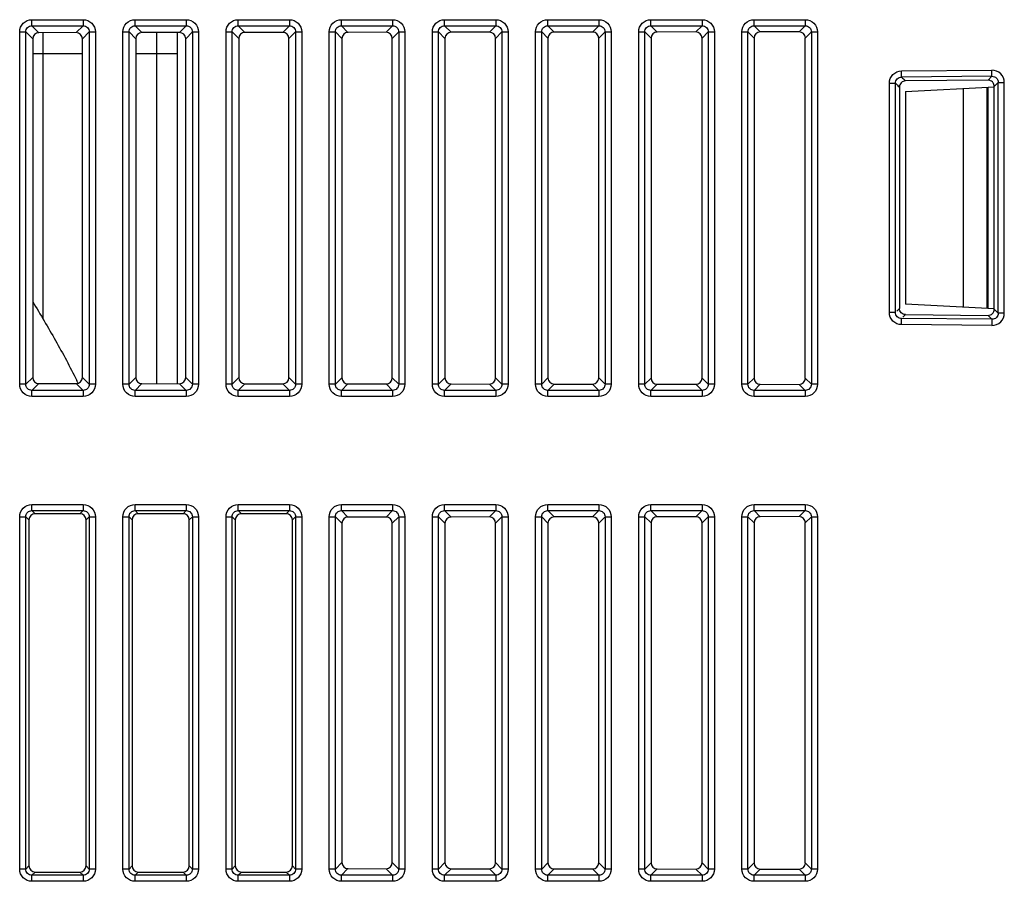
# Model space of a CAD drawing. Header units: millimetres. Extents: x 10777 to 12153, y -350 to 623.
# Tile 45 of 59: x 11197 to 11235, y 328 to 362. Entities that reach past the tile are written whole.
import ezdxf

# ---------------------------------------------------------------- set-up
doc = ezdxf.new("R2010")
doc.units = ezdxf.units.MM
doc.layers.add('07_ALL_FEATURES', color=7, linetype='Continuous')

msp = doc.modelspace()

# ---------------------------------------------------------------- linework, layer by layer
at = {"color": 7, "linetype": 'Continuous'}
msp.add_line((11199.07, 347.441), (11199.079, 347.421), dxfattribs=at)
msp.add_arc((11173.338, 334.777), 28.679, 26.2049, 26.4102, dxfattribs=at)
msp.add_open_spline([(11197.319, 350.588), (11197.619, 350.088), (11198.214, 349.085), (11198.765, 348.056), (11199.024, 347.534)], degree=3, knots=[0, 0, 0, 0, 0.500001, 1, 1, 1, 1], dxfattribs=at)
at = {"layer": '07_ALL_FEATURES', "color": 7, "linetype": 'Continuous'}
for p, q in [((11197.291, 361.521), (11199.272, 361.521)), ((11197.291, 361.282), (11197.291, 361.521)), ((11197.291, 361.282), (11199.272, 361.282)), ((11197.291, 361.282), (11197.557, 361.016)), ((11199.272, 361.282), (11199.008, 361.018)), ((11199.272, 361.521), (11199.272, 361.282)), ((11201.291, 361.521), (11203.272, 361.521)), ((11201.291, 361.282), (11201.291, 361.521)), ((11201.291, 361.282), (11203.272, 361.282)), ((11201.291, 361.282), (11201.553, 361.021)), ((11203.272, 361.282), (11203.012, 361.022)), ((11203.272, 361.521), (11203.272, 361.282)), ((11205.291, 361.521), (11207.272, 361.521)), ((11205.291, 361.282), (11205.291, 361.521)), ((11205.291, 361.282), (11207.272, 361.282)), ((11205.291, 361.282), (11205.548, 361.025)), ((11207.272, 361.282), (11207.016, 361.027)), ((11207.272, 361.521), (11207.272, 361.282)), ((11209.291, 361.521), (11211.272, 361.521)), ((11209.291, 361.282), (11209.291, 361.521)), ((11209.291, 361.282), (11211.272, 361.282)), ((11209.291, 361.282), (11209.544, 361.029)), ((11211.272, 361.282), (11211.021, 361.031)), ((11211.272, 361.521), (11211.272, 361.282)), ((11213.291, 361.521), (11215.272, 361.521)), ((11213.291, 361.282), (11213.291, 361.521)), ((11213.291, 361.282), (11215.272, 361.282)), ((11213.291, 361.282), (11213.54, 361.034)), ((11215.272, 361.282), (11215.025, 361.035)), ((11215.272, 361.521), (11215.272, 361.282)), ((11217.291, 361.521), (11219.272, 361.521)), ((11217.291, 361.282), (11217.291, 361.521)), ((11217.291, 361.282), (11219.272, 361.282)), ((11217.291, 361.282), (11217.536, 361.038)), ((11219.272, 361.282), (11219.029, 361.039)), ((11219.272, 361.521), (11219.272, 361.282)), ((11221.291, 361.521), (11223.272, 361.521)), ((11221.291, 361.282), (11221.291, 361.521)), ((11221.291, 361.282), (11223.272, 361.282)), ((11221.291, 361.282), (11221.531, 361.042)), ((11223.272, 361.282), (11223.034, 361.044)), ((11223.272, 361.521), (11223.272, 361.282)), ((11225.291, 361.521), (11227.272, 361.521)), ((11225.291, 361.282), (11225.291, 361.521)), ((11225.291, 361.282), (11227.272, 361.282)), ((11225.291, 361.282), (11225.527, 361.046)), ((11227.272, 361.282), (11227.038, 361.048)), ((11227.272, 361.521), (11227.272, 361.282)), ((11196.815, 361.044), (11197.053, 361.044)), ((11196.815, 347.383), (11196.815, 361.044)), ((11197.053, 361.044), (11197.319, 360.778)), ((11197.053, 347.383), (11197.053, 361.044)), ((11197.319, 360.778), (11197.319, 347.649)), ((11199.008, 361.018), (11197.557, 361.016)), ((11197.722, 349.911), (11197.722, 361.017)), ((11199.51, 361.044), (11199.246, 360.78)), ((11199.246, 347.647), (11199.246, 360.78)), ((11199.51, 361.044), (11199.749, 361.044)), ((11199.51, 361.044), (11199.51, 347.383)), ((11199.749, 361.044), (11199.749, 347.383)), ((11200.815, 361.044), (11201.053, 361.044)), ((11200.815, 347.383), (11200.815, 361.044)), ((11201.053, 361.044), (11201.315, 360.782)), ((11201.053, 347.383), (11201.053, 361.044)), ((11201.315, 360.782), (11201.315, 347.645)), ((11203.012, 361.022), (11201.553, 361.021)), ((11202.122, 361.021), (11202.122, 347.406)), ((11202.922, 361.022), (11202.922, 347.405)), ((11203.51, 361.044), (11203.251, 360.784)), ((11203.251, 347.643), (11203.251, 360.784)), ((11203.51, 361.044), (11203.749, 361.044)), ((11203.51, 361.044), (11203.51, 347.383)), ((11203.749, 361.044), (11203.749, 347.383)), ((11204.815, 361.044), (11205.053, 361.044)), ((11204.815, 347.383), (11204.815, 361.044)), ((11205.053, 361.044), (11205.311, 360.786)), ((11205.053, 347.383), (11205.053, 361.044)), ((11205.311, 360.786), (11205.311, 347.641)), ((11207.016, 361.027), (11205.548, 361.025)), ((11207.51, 361.044), (11207.255, 360.789)), ((11207.255, 347.639), (11207.255, 360.789)), ((11207.51, 361.044), (11207.749, 361.044)), ((11207.51, 361.044), (11207.51, 347.383)), ((11207.749, 361.044), (11207.749, 347.383)), ((11208.815, 361.044), (11209.053, 361.044)), ((11208.815, 347.383), (11208.815, 361.044)), ((11209.053, 361.044), (11209.306, 360.791)), ((11209.053, 347.383), (11209.053, 361.044)), ((11209.306, 360.791), (11209.306, 347.636)), ((11211.021, 361.031), (11209.544, 361.029)), ((11211.51, 361.044), (11211.259, 360.793)), ((11211.259, 347.634), (11211.259, 360.793)), ((11211.51, 361.044), (11211.749, 361.044)), ((11211.51, 361.044), (11211.51, 347.383)), ((11211.749, 361.044), (11211.749, 347.383)), ((11212.815, 361.044), (11213.053, 361.044)), ((11212.815, 347.383), (11212.815, 361.044)), ((11213.053, 361.044), (11213.302, 360.795)), ((11213.053, 347.383), (11213.053, 361.044)), ((11213.302, 360.795), (11213.302, 347.632)), ((11215.025, 361.035), (11213.54, 361.034)), ((11215.51, 361.044), (11215.263, 360.797)), ((11215.263, 347.63), (11215.263, 360.797)), ((11215.51, 361.044), (11215.749, 361.044)), ((11215.51, 361.044), (11215.51, 347.383)), ((11215.749, 361.044), (11215.749, 347.383)), ((11216.815, 361.044), (11217.053, 361.044)), ((11216.815, 347.383), (11216.815, 361.044)), ((11217.053, 361.044), (11217.298, 360.799)), ((11217.053, 347.383), (11217.053, 361.044)), ((11217.298, 360.799), (11217.298, 347.628)), ((11219.029, 361.039), (11217.536, 361.038)), ((11219.51, 361.044), (11219.268, 360.801)), ((11219.268, 347.626), (11219.268, 360.801)), ((11219.51, 361.044), (11219.749, 361.044)), ((11219.51, 361.044), (11219.51, 347.383)), ((11219.749, 361.044), (11219.749, 347.383)), ((11220.815, 361.044), (11221.053, 361.044)), ((11220.815, 347.383), (11220.815, 361.044)), ((11221.053, 361.044), (11221.293, 360.804)), ((11221.053, 347.383), (11221.053, 361.044)), ((11221.293, 360.804), (11221.293, 347.624)), ((11223.034, 361.044), (11221.531, 361.042)), ((11223.51, 361.044), (11223.272, 360.806)), ((11223.272, 347.621), (11223.272, 360.806)), ((11223.51, 361.044), (11223.749, 361.044)), ((11223.51, 361.044), (11223.51, 347.383)), ((11223.749, 361.044), (11223.749, 347.383)), ((11224.815, 361.044), (11225.053, 361.044)), ((11224.815, 347.383), (11224.815, 361.044)), ((11225.053, 361.044), (11225.289, 360.808)), ((11225.053, 347.383), (11225.053, 361.044)), ((11225.289, 360.808), (11225.289, 347.619)), ((11227.038, 361.048), (11225.527, 361.046)), ((11227.51, 361.044), (11227.276, 360.81)), ((11227.276, 347.617), (11227.276, 360.81)), ((11227.51, 361.044), (11227.749, 361.044)), ((11227.51, 361.044), (11227.51, 347.383)), ((11227.749, 361.044), (11227.749, 347.383)), ((11197.319, 360.214), (11199.246, 360.214)), ((11201.315, 360.214), (11202.922, 360.214)), ((11231.005, 359.533), (11234.51, 359.564)), ((11231.007, 359.295), (11231.005, 359.533)), ((11234.512, 359.326), (11231.008, 359.295)), ((11234.361, 359.174), (11234.512, 359.326)), ((11234.512, 359.326), (11234.51, 359.564)), ((11230.533, 359.057), (11230.771, 359.057)), ((11230.533, 350.17), (11230.533, 359.057)), ((11230.771, 350.171), (11230.771, 359.056)), ((11230.917, 358.911), (11230.922, 358.906)), ((11230.922, 358.906), (11230.922, 350.32)), ((11231.154, 359.151), (11231.16, 359.146)), ((11234.361, 359.174), (11231.16, 359.146)), ((11231.162, 358.741), (11234.609, 358.922)), ((11233.392, 358.858), (11233.392, 350.369)), ((11234.314, 358.906), (11234.314, 350.321)), ((11234.351, 358.908), (11234.351, 350.319)), ((11234.602, 358.936), (11234.753, 359.088)), ((11234.602, 350.292), (11234.602, 358.936)), ((11234.753, 359.088), (11234.991, 359.088)), ((11234.753, 350.14), (11234.753, 359.088)), ((11234.991, 350.14), (11234.991, 359.088)), ((11231.162, 358.741), (11231.162, 350.486)), ((11234.602, 350.306), (11231.162, 350.486)), ((11230.771, 350.17), (11230.534, 350.17)), ((11230.922, 350.32), (11230.821, 350.22)), ((11231.158, 350.082), (11231.057, 349.982)), ((11231.158, 350.082), (11234.361, 350.054)), ((11234.602, 350.292), (11234.753, 350.14)), ((11234.991, 350.14), (11234.753, 350.14)), ((11231.005, 349.694), (11231.007, 349.932)), ((11234.512, 349.901), (11231.008, 349.932)), ((11234.361, 350.054), (11234.512, 349.901)), ((11234.512, 349.901), (11234.51, 349.663)), ((11234.51, 349.663), (11231.005, 349.694)), ((11197.053, 347.383), (11197.319, 347.649)), ((11197.291, 347.145), (11197.557, 347.411)), ((11197.557, 347.411), (11199.008, 347.409)), ((11199.272, 347.145), (11199.008, 347.409)), ((11199.51, 347.383), (11199.246, 347.647)), ((11201.053, 347.383), (11201.315, 347.645)), ((11201.291, 347.145), (11201.553, 347.406)), ((11201.553, 347.406), (11203.012, 347.405)), ((11203.272, 347.145), (11203.012, 347.405)), ((11203.51, 347.383), (11203.251, 347.643)), ((11205.053, 347.383), (11205.311, 347.641)), ((11207.51, 347.383), (11207.255, 347.639)), ((11209.053, 347.383), (11209.306, 347.636)), ((11211.51, 347.383), (11211.259, 347.634)), ((11213.053, 347.383), (11213.302, 347.632)), ((11215.51, 347.383), (11215.263, 347.63)), ((11217.053, 347.383), (11217.298, 347.628)), ((11219.51, 347.383), (11219.268, 347.626)), ((11221.053, 347.383), (11221.293, 347.624)), ((11223.51, 347.383), (11223.272, 347.621)), ((11225.053, 347.383), (11225.289, 347.619)), ((11227.51, 347.383), (11227.276, 347.617)), ((11197.053, 347.383), (11196.815, 347.383)), ((11199.272, 347.145), (11197.291, 347.145)), ((11197.291, 346.907), (11197.291, 347.145)), ((11199.272, 347.145), (11199.272, 346.907)), ((11199.749, 347.383), (11199.51, 347.383)), ((11201.053, 347.383), (11200.815, 347.383)), ((11203.272, 347.145), (11201.291, 347.145)), ((11201.291, 346.907), (11201.291, 347.145)), ((11203.272, 347.145), (11203.272, 346.907)), ((11203.749, 347.383), (11203.51, 347.383)), ((11205.053, 347.383), (11204.815, 347.383)), ((11205.291, 347.145), (11205.548, 347.402)), ((11207.272, 347.145), (11205.291, 347.145)), ((11205.291, 346.907), (11205.291, 347.145)), ((11205.548, 347.402), (11207.016, 347.401)), ((11207.272, 347.145), (11207.016, 347.401)), ((11207.272, 347.145), (11207.272, 346.907)), ((11207.749, 347.383), (11207.51, 347.383)), ((11209.053, 347.383), (11208.815, 347.383)), ((11209.291, 347.145), (11209.544, 347.398)), ((11211.272, 347.145), (11209.291, 347.145)), ((11209.291, 346.907), (11209.291, 347.145)), ((11209.544, 347.398), (11211.021, 347.396)), ((11211.272, 347.145), (11211.021, 347.396)), ((11211.272, 347.145), (11211.272, 346.907)), ((11211.749, 347.383), (11211.51, 347.383)), ((11213.053, 347.383), (11212.815, 347.383)), ((11213.291, 347.145), (11213.54, 347.394)), ((11215.272, 347.145), (11213.291, 347.145)), ((11213.291, 346.907), (11213.291, 347.145)), ((11213.54, 347.394), (11215.025, 347.392)), ((11215.272, 347.145), (11215.025, 347.392)), ((11215.272, 347.145), (11215.272, 346.907)), ((11215.749, 347.383), (11215.51, 347.383)), ((11217.053, 347.383), (11216.815, 347.383)), ((11217.291, 347.145), (11217.536, 347.389)), ((11219.272, 347.145), (11217.291, 347.145)), ((11217.291, 346.907), (11217.291, 347.145)), ((11217.536, 347.389), (11219.029, 347.388)), ((11219.272, 347.145), (11219.029, 347.388)), ((11219.272, 347.145), (11219.272, 346.907)), ((11219.749, 347.383), (11219.51, 347.383)), ((11221.053, 347.383), (11220.815, 347.383)), ((11221.291, 347.145), (11221.531, 347.385)), ((11223.272, 347.145), (11221.291, 347.145)), ((11221.291, 346.907), (11221.291, 347.145)), ((11221.531, 347.385), (11223.034, 347.383)), ((11223.272, 347.145), (11223.034, 347.383)), ((11223.272, 347.145), (11223.272, 346.907)), ((11223.749, 347.383), (11223.51, 347.383)), ((11225.053, 347.383), (11224.815, 347.383)), ((11225.291, 347.145), (11225.527, 347.381)), ((11227.272, 347.145), (11225.291, 347.145)), ((11225.291, 346.907), (11225.291, 347.145)), ((11225.527, 347.381), (11227.038, 347.379)), ((11227.272, 347.145), (11227.038, 347.379)), ((11227.272, 347.145), (11227.272, 346.907)), ((11227.749, 347.383), (11227.51, 347.383)), ((11199.272, 346.907), (11197.291, 346.907)), ((11203.272, 346.907), (11201.291, 346.907)), ((11207.272, 346.907), (11205.291, 346.907)), ((11211.272, 346.907), (11209.291, 346.907)), ((11215.272, 346.907), (11213.291, 346.907)), ((11219.272, 346.907), (11217.291, 346.907)), ((11223.272, 346.907), (11221.291, 346.907)), ((11227.272, 346.907), (11225.291, 346.907)), ((11197.291, 342.721), (11199.272, 342.721)), ((11197.291, 342.482), (11197.291, 342.721)), ((11197.291, 342.482), (11199.272, 342.482)), ((11197.291, 342.482), (11197.413, 342.361)), ((11199.272, 342.482), (11199.151, 342.361)), ((11199.272, 342.721), (11199.272, 342.482)), ((11201.291, 342.721), (11203.272, 342.721)), ((11201.291, 342.482), (11201.291, 342.721)), ((11201.291, 342.482), (11203.272, 342.482)), ((11201.291, 342.482), (11201.413, 342.361)), ((11203.272, 342.482), (11203.151, 342.361)), ((11203.272, 342.721), (11203.272, 342.482)), ((11205.291, 342.721), (11207.272, 342.721)), ((11205.291, 342.482), (11205.291, 342.721)), ((11205.291, 342.482), (11207.272, 342.482)), ((11205.291, 342.482), (11205.413, 342.361)), ((11207.272, 342.482), (11207.151, 342.361)), ((11207.272, 342.721), (11207.272, 342.482)), ((11209.291, 342.721), (11211.272, 342.721)), ((11209.291, 342.482), (11209.291, 342.721)), ((11209.291, 342.482), (11211.272, 342.482)), ((11209.291, 342.482), (11209.544, 342.229)), ((11211.272, 342.482), (11211.021, 342.231)), ((11211.272, 342.721), (11211.272, 342.482)), ((11213.291, 342.721), (11215.272, 342.721)), ((11213.291, 342.482), (11213.291, 342.721)), ((11213.291, 342.482), (11215.272, 342.482)), ((11213.291, 342.482), (11213.54, 342.234)), ((11215.272, 342.482), (11215.025, 342.235)), ((11215.272, 342.721), (11215.272, 342.482)), ((11217.291, 342.721), (11219.272, 342.721)), ((11217.291, 342.482), (11217.291, 342.721)), ((11217.291, 342.482), (11219.272, 342.482)), ((11217.291, 342.482), (11217.536, 342.238)), ((11219.272, 342.482), (11219.029, 342.239)), ((11219.272, 342.721), (11219.272, 342.482)), ((11221.291, 342.721), (11223.272, 342.721)), ((11221.291, 342.482), (11221.291, 342.721)), ((11221.291, 342.482), (11223.272, 342.482)), ((11221.291, 342.482), (11221.531, 342.242)), ((11223.272, 342.482), (11223.034, 342.244)), ((11223.272, 342.721), (11223.272, 342.482)), ((11225.291, 342.721), (11227.272, 342.721)), ((11225.291, 342.482), (11225.291, 342.721)), ((11225.291, 342.482), (11227.272, 342.482)), ((11225.291, 342.482), (11225.527, 342.246)), ((11227.272, 342.482), (11227.038, 342.248)), ((11227.272, 342.721), (11227.272, 342.482)), ((11196.815, 342.244), (11197.053, 342.244)), ((11196.815, 328.583), (11196.815, 342.244)), ((11197.053, 342.244), (11197.174, 342.123)), ((11197.053, 328.583), (11197.053, 342.244)), ((11197.174, 342.123), (11197.174, 328.704)), ((11199.151, 342.361), (11197.413, 342.361)), ((11199.51, 342.244), (11199.389, 342.123)), ((11199.389, 328.704), (11199.389, 342.123)), ((11199.51, 342.244), (11199.749, 342.244)), ((11199.51, 342.244), (11199.51, 328.583)), ((11199.749, 342.244), (11199.749, 328.583)), ((11200.815, 342.244), (11201.053, 342.244)), ((11200.815, 328.583), (11200.815, 342.244)), ((11201.053, 342.244), (11201.174, 342.123)), ((11201.053, 328.583), (11201.053, 342.244)), ((11201.174, 342.123), (11201.174, 328.704)), ((11203.151, 342.361), (11201.413, 342.361)), ((11203.51, 342.244), (11203.389, 342.123)), ((11203.389, 328.704), (11203.389, 342.123)), ((11203.51, 342.244), (11203.749, 342.244)), ((11203.51, 342.244), (11203.51, 328.583)), ((11203.749, 342.244), (11203.749, 328.583)), ((11204.815, 342.244), (11205.053, 342.244)), ((11204.815, 328.583), (11204.815, 342.244)), ((11205.053, 342.244), (11205.174, 342.123)), ((11205.053, 328.583), (11205.053, 342.244)), ((11205.174, 342.123), (11205.174, 328.704)), ((11207.151, 342.361), (11205.413, 342.361)), ((11207.51, 342.244), (11207.389, 342.123)), ((11207.389, 328.704), (11207.389, 342.123)), ((11207.51, 342.244), (11207.749, 342.244)), ((11207.51, 342.244), (11207.51, 328.583)), ((11207.749, 342.244), (11207.749, 328.583)), ((11208.815, 342.244), (11209.053, 342.244)), ((11208.815, 328.583), (11208.815, 342.244)), ((11209.053, 342.244), (11209.306, 341.991)), ((11209.053, 328.583), (11209.053, 342.244)), ((11211.021, 342.231), (11209.544, 342.229)), ((11211.51, 342.244), (11211.259, 341.993)), ((11211.51, 342.244), (11211.749, 342.244)), ((11211.51, 342.244), (11211.51, 328.583)), ((11211.749, 342.244), (11211.749, 328.583)), ((11212.815, 342.244), (11213.053, 342.244)), ((11212.815, 328.583), (11212.815, 342.244)), ((11213.053, 342.244), (11213.302, 341.995)), ((11213.053, 328.583), (11213.053, 342.244)), ((11215.025, 342.235), (11213.54, 342.234)), ((11215.51, 342.244), (11215.263, 341.997)), ((11215.51, 342.244), (11215.749, 342.244)), ((11215.51, 342.244), (11215.51, 328.583)), ((11215.749, 342.244), (11215.749, 328.583)), ((11216.815, 342.244), (11217.053, 342.244)), ((11216.815, 328.583), (11216.815, 342.244)), ((11217.053, 342.244), (11217.298, 341.999)), ((11217.053, 328.583), (11217.053, 342.244)), ((11219.029, 342.239), (11217.536, 342.238)), ((11219.51, 342.244), (11219.268, 342.001)), ((11219.51, 342.244), (11219.749, 342.244)), ((11219.51, 342.244), (11219.51, 328.583)), ((11219.749, 342.244), (11219.749, 328.583)), ((11220.815, 342.244), (11221.053, 342.244)), ((11220.815, 328.583), (11220.815, 342.244)), ((11221.053, 342.244), (11221.293, 342.004)), ((11221.053, 328.583), (11221.053, 342.244)), ((11223.034, 342.244), (11221.531, 342.242)), ((11223.51, 342.244), (11223.272, 342.006)), ((11223.51, 342.244), (11223.749, 342.244)), ((11223.51, 342.244), (11223.51, 328.583)), ((11223.749, 342.244), (11223.749, 328.583)), ((11224.815, 342.244), (11225.053, 342.244)), ((11224.815, 328.583), (11224.815, 342.244)), ((11225.053, 342.244), (11225.289, 342.008)), ((11225.053, 328.583), (11225.053, 342.244)), ((11227.038, 342.248), (11225.527, 342.246)), ((11227.51, 342.244), (11227.276, 342.01)), ((11227.51, 342.244), (11227.749, 342.244)), ((11227.51, 342.244), (11227.51, 328.583)), ((11227.749, 342.244), (11227.749, 328.583)), ((11209.306, 341.991), (11209.306, 328.836)), ((11211.259, 328.834), (11211.259, 341.993)), ((11213.302, 341.995), (11213.302, 328.832)), ((11215.263, 328.83), (11215.263, 341.997)), ((11217.298, 341.999), (11217.298, 328.828)), ((11219.268, 328.826), (11219.268, 342.001)), ((11221.293, 342.004), (11221.293, 328.824)), ((11223.272, 328.821), (11223.272, 342.006)), ((11225.289, 342.008), (11225.289, 328.819)), ((11227.276, 328.817), (11227.276, 342.01)), ((11197.053, 328.583), (11197.174, 328.704)), ((11199.51, 328.583), (11199.389, 328.704)), ((11201.053, 328.583), (11201.174, 328.704)), ((11203.51, 328.583), (11203.389, 328.704)), ((11205.053, 328.583), (11205.174, 328.704)), ((11207.51, 328.583), (11207.389, 328.704)), ((11209.053, 328.583), (11209.306, 328.836)), ((11211.51, 328.583), (11211.259, 328.834)), ((11213.053, 328.583), (11213.302, 328.832)), ((11215.51, 328.583), (11215.263, 328.83)), ((11217.053, 328.583), (11217.298, 328.828)), ((11219.51, 328.583), (11219.268, 328.826)), ((11221.053, 328.583), (11221.293, 328.824)), ((11223.51, 328.583), (11223.272, 328.821)), ((11225.053, 328.583), (11225.289, 328.819)), ((11227.51, 328.583), (11227.276, 328.817)), ((11197.053, 328.583), (11196.815, 328.583)), ((11197.291, 328.345), (11197.413, 328.466)), ((11199.272, 328.345), (11197.291, 328.345)), ((11197.291, 328.107), (11197.291, 328.345)), ((11197.413, 328.466), (11199.151, 328.466)), ((11199.272, 328.345), (11199.151, 328.466)), ((11199.272, 328.345), (11199.272, 328.107)), ((11199.749, 328.583), (11199.51, 328.583)), ((11201.053, 328.583), (11200.815, 328.583)), ((11201.291, 328.345), (11201.413, 328.466)), ((11203.272, 328.345), (11201.291, 328.345)), ((11201.291, 328.107), (11201.291, 328.345)), ((11201.413, 328.466), (11203.151, 328.466)), ((11203.272, 328.345), (11203.151, 328.466)), ((11203.272, 328.345), (11203.272, 328.107)), ((11203.749, 328.583), (11203.51, 328.583)), ((11205.053, 328.583), (11204.815, 328.583)), ((11205.291, 328.345), (11205.413, 328.466)), ((11207.272, 328.345), (11205.291, 328.345)), ((11205.291, 328.107), (11205.291, 328.345)), ((11205.413, 328.466), (11207.151, 328.466)), ((11207.272, 328.345), (11207.151, 328.466)), ((11207.272, 328.345), (11207.272, 328.107)), ((11207.749, 328.583), (11207.51, 328.583)), ((11209.053, 328.583), (11208.815, 328.583)), ((11209.291, 328.345), (11209.544, 328.598)), ((11211.272, 328.345), (11209.291, 328.345)), ((11209.291, 328.107), (11209.291, 328.345)), ((11209.544, 328.598), (11211.021, 328.596)), ((11211.272, 328.345), (11211.021, 328.596)), ((11211.272, 328.345), (11211.272, 328.107)), ((11211.749, 328.583), (11211.51, 328.583)), ((11213.053, 328.583), (11212.815, 328.583)), ((11213.291, 328.345), (11213.54, 328.594)), ((11215.272, 328.345), (11213.291, 328.345)), ((11213.291, 328.107), (11213.291, 328.345)), ((11213.54, 328.594), (11215.025, 328.592)), ((11215.272, 328.345), (11215.025, 328.592)), ((11215.272, 328.345), (11215.272, 328.107)), ((11215.749, 328.583), (11215.51, 328.583)), ((11217.053, 328.583), (11216.815, 328.583)), ((11217.291, 328.345), (11217.536, 328.589)), ((11219.272, 328.345), (11217.291, 328.345)), ((11217.291, 328.107), (11217.291, 328.345)), ((11217.536, 328.589), (11219.029, 328.588)), ((11219.272, 328.345), (11219.029, 328.588)), ((11219.272, 328.345), (11219.272, 328.107)), ((11219.749, 328.583), (11219.51, 328.583)), ((11221.053, 328.583), (11220.815, 328.583)), ((11221.291, 328.345), (11221.531, 328.585)), ((11223.272, 328.345), (11221.291, 328.345)), ((11221.291, 328.107), (11221.291, 328.345)), ((11221.531, 328.585), (11223.034, 328.583)), ((11223.272, 328.345), (11223.034, 328.583)), ((11223.272, 328.345), (11223.272, 328.107)), ((11223.749, 328.583), (11223.51, 328.583)), ((11225.053, 328.583), (11224.815, 328.583)), ((11225.291, 328.345), (11225.527, 328.581)), ((11227.272, 328.345), (11225.291, 328.345)), ((11225.291, 328.107), (11225.291, 328.345)), ((11225.527, 328.581), (11227.038, 328.579)), ((11227.272, 328.345), (11227.038, 328.579)), ((11227.272, 328.345), (11227.272, 328.107)), ((11227.749, 328.583), (11227.51, 328.583)), ((11199.272, 328.107), (11197.291, 328.107)), ((11203.272, 328.107), (11201.291, 328.107)), ((11207.272, 328.107), (11205.291, 328.107)), ((11211.272, 328.107), (11209.291, 328.107)), ((11215.272, 328.107), (11213.291, 328.107)), ((11219.272, 328.107), (11217.291, 328.107)), ((11223.272, 328.107), (11221.291, 328.107)), ((11227.272, 328.107), (11225.291, 328.107))]:
    msp.add_line(p, q, dxfattribs=at)
msp.add_arc((11234.365, 358.937), 0.236, 34.6864, 45.2736, dxfattribs=at)
for centre, major_axis, ratio, start_param, end_param in [((11197.561, 360.775), (-0.165, 0.179), 0.986272, -0.739218, 0.816726), ((11199.004, 360.776), (0.178, 0.167), 0.984166, -0.744345, 0.811599), ((11201.556, 360.779), (-0.165, 0.179), 0.986272, -0.739218, 0.816726), ((11203.009, 360.78), (0.178, 0.167), 0.984166, -0.744345, 0.811599), ((11205.552, 360.783), (-0.165, 0.179), 0.986272, -0.739218, 0.816726), ((11207.013, 360.785), (0.178, 0.167), 0.984166, -0.744345, 0.811599), ((11209.548, 360.787), (-0.165, 0.179), 0.986272, -0.739218, 0.816726), ((11211.017, 360.789), (0.178, 0.167), 0.984166, -0.744345, 0.811599), ((11213.544, 360.792), (-0.165, 0.179), 0.986272, -0.739218, 0.816726), ((11215.021, 360.793), (0.178, 0.167), 0.984166, -0.744345, 0.811599), ((11217.539, 360.796), (-0.165, 0.179), 0.986272, -0.739218, 0.816726), ((11219.026, 360.798), (0.178, 0.167), 0.984166, -0.744345, 0.811599), ((11221.535, 360.8), (-0.165, 0.179), 0.986272, -0.739218, 0.816726), ((11223.03, 360.802), (0.178, 0.167), 0.984166, -0.744345, 0.811599), ((11225.531, 360.805), (-0.165, 0.179), 0.986272, -0.739218, 0.816726), ((11227.034, 360.806), (0.178, 0.167), 0.984166, -0.744345, 0.811599), ((11197.561, 347.653), (0.165, 0.179), 0.986272, -3.958319, -2.402375), ((11199.004, 347.651), (0.178, -0.167), 0.984166, -0.811599, 0.744345), ((11201.556, 347.648), (0.165, 0.179), 0.986272, -3.958319, -2.402375), ((11203.009, 347.647), (0.178, -0.167), 0.984166, -0.811599, 0.744345), ((11205.552, 347.644), (0.165, 0.179), 0.986272, -3.958319, -2.402375), ((11207.013, 347.642), (0.178, -0.167), 0.984166, -0.811599, 0.744345), ((11209.548, 347.64), (0.165, 0.179), 0.986272, -3.958319, -2.402375), ((11211.017, 347.638), (0.178, -0.167), 0.984166, -0.811599, 0.744345), ((11213.544, 347.635), (0.165, 0.179), 0.986272, -3.958319, -2.402375), ((11215.021, 347.634), (0.178, -0.167), 0.984166, -0.811599, 0.744345), ((11217.539, 347.631), (0.165, 0.179), 0.986272, -3.958319, -2.402375), ((11219.026, 347.63), (0.178, -0.167), 0.984166, -0.811599, 0.744345), ((11221.535, 347.627), (0.165, 0.179), 0.986272, -3.958319, -2.402375), ((11223.03, 347.625), (0.178, -0.167), 0.984166, -0.811599, 0.744345), ((11225.531, 347.623), (0.165, 0.179), 0.986272, -3.958319, -2.402375), ((11227.034, 347.621), (0.178, -0.167), 0.984166, -0.811599, 0.744345), ((11197.416, 342.119), (-0.172, 0.172), 0.985257, -0.777972, 0.777972), ((11199.147, 342.119), (0.172, 0.172), 0.985257, -0.777972, 0.777972), ((11201.416, 342.119), (-0.172, 0.172), 0.985257, -0.777972, 0.777972), ((11203.147, 342.119), (0.172, 0.172), 0.985257, -0.777972, 0.777972), ((11205.416, 342.119), (-0.172, 0.172), 0.985257, -0.777972, 0.777972), ((11207.147, 342.119), (0.172, 0.172), 0.985257, -0.777972, 0.777972), ((11209.548, 341.987), (-0.165, 0.179), 0.986272, -0.739218, 0.816726), ((11211.017, 341.989), (0.178, 0.167), 0.984166, -0.744345, 0.811599), ((11213.544, 341.992), (-0.165, 0.179), 0.986272, -0.739218, 0.816726), ((11215.021, 341.993), (0.178, 0.167), 0.984166, -0.744345, 0.811599), ((11217.539, 341.996), (-0.165, 0.179), 0.986272, -0.739218, 0.816726), ((11219.026, 341.998), (0.178, 0.167), 0.984166, -0.744345, 0.811599), ((11221.535, 342), (-0.165, 0.179), 0.986272, -0.739218, 0.816726), ((11223.03, 342.002), (0.178, 0.167), 0.984166, -0.744345, 0.811599), ((11225.531, 342.005), (-0.165, 0.179), 0.986272, -0.739218, 0.816726), ((11227.034, 342.006), (0.178, 0.167), 0.984166, -0.744345, 0.811599), ((11197.416, 328.708), (0.172, 0.172), 0.985257, -3.919564, -2.363621), ((11199.147, 328.708), (-0.172, 0.172), 0.985257, -3.919564, -2.363621), ((11201.416, 328.708), (0.172, 0.172), 0.985257, -3.919564, -2.363621), ((11203.147, 328.708), (-0.172, 0.172), 0.985257, -3.919564, -2.363621), ((11205.416, 328.708), (0.172, 0.172), 0.985257, -3.919564, -2.363621), ((11207.147, 328.708), (-0.172, 0.172), 0.985257, -3.919564, -2.363621), ((11209.548, 328.84), (0.165, 0.179), 0.986272, -3.958319, -2.402375), ((11211.017, 328.838), (0.178, -0.167), 0.984166, -0.811599, 0.744345), ((11213.544, 328.835), (0.165, 0.179), 0.986272, -3.958319, -2.402375), ((11215.021, 328.834), (0.178, -0.167), 0.984166, -0.811599, 0.744345), ((11217.539, 328.831), (0.165, 0.179), 0.986272, -3.958319, -2.402375), ((11219.026, 328.83), (0.178, -0.167), 0.984166, -0.811599, 0.744345), ((11221.535, 328.827), (0.165, 0.179), 0.986272, -3.958319, -2.402375), ((11223.03, 328.825), (0.178, -0.167), 0.984166, -0.811599, 0.744345), ((11225.531, 328.823), (0.165, 0.179), 0.986272, -3.958319, -2.402375), ((11227.034, 328.821), (0.178, -0.167), 0.984166, -0.811599, 0.744345)]:
    msp.add_ellipse(centre, major_axis=major_axis, ratio=ratio, start_param=start_param, end_param=end_param, dxfattribs=at)
for points, knots in [([(11196.815, 361.044), (11196.815, 361.166), (11196.915, 361.42), (11197.169, 361.521), (11197.291, 361.521)], [0, 0, 0, 0, 0.499561, 1, 1, 1, 1]), ([(11197.053, 361.044), (11197.052, 361.105), (11197.101, 361.234), (11197.23, 361.283), (11197.291, 361.282)], [0, 0, 0, 0, 0.499542, 1, 1, 1, 1]), ([(11199.272, 361.521), (11199.394, 361.521), (11199.648, 361.42), (11199.749, 361.166), (11199.749, 361.044)], [0, 0, 0, 0, 0.499561, 1, 1, 1, 1]), ([(11199.272, 361.282), (11199.333, 361.283), (11199.462, 361.234), (11199.511, 361.105), (11199.51, 361.044)], [0, 0, 0, 0, 0.499542, 1, 1, 1, 1]), ([(11200.815, 361.044), (11200.815, 361.166), (11200.915, 361.42), (11201.169, 361.521), (11201.291, 361.521)], [0, 0, 0, 0, 0.499561, 1, 1, 1, 1]), ([(11201.053, 361.044), (11201.052, 361.105), (11201.101, 361.234), (11201.23, 361.283), (11201.291, 361.282)], [0, 0, 0, 0, 0.499542, 1, 1, 1, 1]), ([(11203.272, 361.521), (11203.394, 361.521), (11203.648, 361.42), (11203.749, 361.166), (11203.749, 361.044)], [0, 0, 0, 0, 0.499561, 1, 1, 1, 1]), ([(11203.272, 361.282), (11203.333, 361.283), (11203.462, 361.234), (11203.511, 361.105), (11203.51, 361.044)], [0, 0, 0, 0, 0.499542, 1, 1, 1, 1]), ([(11204.815, 361.044), (11204.815, 361.166), (11204.915, 361.42), (11205.169, 361.521), (11205.291, 361.521)], [0, 0, 0, 0, 0.499561, 1, 1, 1, 1]), ([(11205.053, 361.044), (11205.052, 361.105), (11205.101, 361.234), (11205.23, 361.283), (11205.291, 361.282)], [0, 0, 0, 0, 0.499542, 1, 1, 1, 1]), ([(11207.272, 361.521), (11207.394, 361.521), (11207.648, 361.42), (11207.749, 361.166), (11207.749, 361.044)], [0, 0, 0, 0, 0.499561, 1, 1, 1, 1]), ([(11207.272, 361.282), (11207.333, 361.283), (11207.462, 361.234), (11207.511, 361.105), (11207.51, 361.044)], [0, 0, 0, 0, 0.499542, 1, 1, 1, 1]), ([(11208.815, 361.044), (11208.815, 361.166), (11208.915, 361.42), (11209.169, 361.521), (11209.291, 361.521)], [0, 0, 0, 0, 0.499561, 1, 1, 1, 1]), ([(11209.053, 361.044), (11209.052, 361.105), (11209.101, 361.234), (11209.23, 361.283), (11209.291, 361.282)], [0, 0, 0, 0, 0.499542, 1, 1, 1, 1]), ([(11211.272, 361.521), (11211.394, 361.521), (11211.648, 361.42), (11211.749, 361.166), (11211.749, 361.044)], [0, 0, 0, 0, 0.499561, 1, 1, 1, 1]), ([(11211.272, 361.282), (11211.333, 361.283), (11211.462, 361.234), (11211.511, 361.105), (11211.51, 361.044)], [0, 0, 0, 0, 0.499542, 1, 1, 1, 1]), ([(11212.815, 361.044), (11212.815, 361.166), (11212.915, 361.42), (11213.169, 361.521), (11213.291, 361.521)], [0, 0, 0, 0, 0.499561, 1, 1, 1, 1]), ([(11213.053, 361.044), (11213.052, 361.105), (11213.101, 361.234), (11213.23, 361.283), (11213.291, 361.282)], [0, 0, 0, 0, 0.499542, 1, 1, 1, 1]), ([(11215.272, 361.521), (11215.394, 361.521), (11215.648, 361.42), (11215.749, 361.166), (11215.749, 361.044)], [0, 0, 0, 0, 0.499561, 1, 1, 1, 1]), ([(11215.272, 361.282), (11215.333, 361.283), (11215.462, 361.234), (11215.511, 361.105), (11215.51, 361.044)], [0, 0, 0, 0, 0.499542, 1, 1, 1, 1]), ([(11216.815, 361.044), (11216.815, 361.166), (11216.915, 361.42), (11217.169, 361.521), (11217.291, 361.521)], [0, 0, 0, 0, 0.499561, 1, 1, 1, 1]), ([(11217.053, 361.044), (11217.052, 361.105), (11217.101, 361.234), (11217.23, 361.283), (11217.291, 361.282)], [0, 0, 0, 0, 0.499542, 1, 1, 1, 1]), ([(11219.272, 361.521), (11219.394, 361.521), (11219.648, 361.42), (11219.749, 361.166), (11219.749, 361.044)], [0, 0, 0, 0, 0.499561, 1, 1, 1, 1]), ([(11219.272, 361.282), (11219.333, 361.283), (11219.462, 361.234), (11219.511, 361.105), (11219.51, 361.044)], [0, 0, 0, 0, 0.499542, 1, 1, 1, 1]), ([(11220.815, 361.044), (11220.815, 361.166), (11220.915, 361.42), (11221.169, 361.521), (11221.291, 361.521)], [0, 0, 0, 0, 0.499561, 1, 1, 1, 1]), ([(11221.053, 361.044), (11221.052, 361.105), (11221.101, 361.234), (11221.23, 361.283), (11221.291, 361.282)], [0, 0, 0, 0, 0.499542, 1, 1, 1, 1]), ([(11223.272, 361.521), (11223.394, 361.521), (11223.648, 361.42), (11223.749, 361.166), (11223.749, 361.044)], [0, 0, 0, 0, 0.499561, 1, 1, 1, 1]), ([(11223.272, 361.282), (11223.333, 361.283), (11223.462, 361.234), (11223.511, 361.105), (11223.51, 361.044)], [0, 0, 0, 0, 0.499542, 1, 1, 1, 1]), ([(11224.815, 361.044), (11224.815, 361.166), (11224.915, 361.42), (11225.169, 361.521), (11225.291, 361.521)], [0, 0, 0, 0, 0.499561, 1, 1, 1, 1]), ([(11225.053, 361.044), (11225.052, 361.105), (11225.101, 361.234), (11225.23, 361.283), (11225.291, 361.282)], [0, 0, 0, 0, 0.499542, 1, 1, 1, 1]), ([(11227.272, 361.521), (11227.394, 361.521), (11227.648, 361.42), (11227.749, 361.166), (11227.749, 361.044)], [0, 0, 0, 0, 0.499561, 1, 1, 1, 1]), ([(11227.272, 361.282), (11227.333, 361.283), (11227.462, 361.234), (11227.511, 361.105), (11227.51, 361.044)], [0, 0, 0, 0, 0.499542, 1, 1, 1, 1]), ([(11230.533, 359.057), (11230.533, 359.178), (11230.632, 359.43), (11230.884, 359.532), (11231.005, 359.533)], [0, 0, 0, 0, 0.499568, 1, 1, 1, 1]), ([(11230.771, 359.057), (11230.77, 359.118), (11230.818, 359.246), (11230.946, 359.296), (11231.007, 359.295)], [0, 0, 0, 0, 0.499549, 1, 1, 1, 1]), ([(11234.991, 359.088), (11234.991, 359.21), (11234.889, 359.465), (11234.632, 359.565), (11234.51, 359.564)], [0, 0, 0, 0, 0.500046, 1, 1, 1, 1]), ([(11234.513, 359.326), (11234.574, 359.327), (11234.705, 359.278), (11234.754, 359.148), (11234.753, 359.087)], [0, 0, 0, 0, 0.500444, 1, 1, 1, 1]), ([(11231.16, 359.146), (11231.099, 359.145), (11230.971, 359.094), (11230.921, 358.967), (11230.922, 358.906)], [0, 0, 0, 0, 0.5, 1, 1, 1, 1]), ([(11231.005, 349.694), (11230.884, 349.695), (11230.632, 349.797), (11230.533, 350.049), (11230.533, 350.17)], [0, 0, 0, 0, 0.49962, 1, 1, 1, 1]), ([(11231.007, 349.932), (11230.946, 349.932), (11230.818, 349.981), (11230.77, 350.109), (11230.771, 350.17)], [0, 0, 0, 0, 0.499607, 1, 1, 1, 1]), ([(11231.158, 350.082), (11231.097, 350.082), (11230.972, 350.133), (11230.922, 350.259), (11230.922, 350.32)], [0, 0, 0, 0, 0.5, 1, 1, 1, 1]), ([(11234.362, 350.054), (11234.423, 350.053), (11234.551, 350.103), (11234.602, 350.23), (11234.602, 350.292)], [0, 0, 0, 0, 0.500031, 1, 1, 1, 1]), ([(11234.51, 349.663), (11234.632, 349.662), (11234.889, 349.762), (11234.991, 350.017), (11234.991, 350.14)], [0, 0, 0, 0, 0.500027, 1, 1, 1, 1]), ([(11234.753, 350.139), (11234.753, 350.077), (11234.703, 349.947), (11234.573, 349.9), (11234.511, 349.901)], [0, 0, 0, 0, 0.500444, 1, 1, 1, 1]), ([(11197.291, 346.907), (11197.17, 346.907), (11196.916, 347.007), (11196.815, 347.261), (11196.815, 347.383)], [0, 0, 0, 0, 0.499561, 1, 1, 1, 1]), ([(11197.291, 347.145), (11197.23, 347.144), (11197.101, 347.193), (11197.052, 347.322), (11197.053, 347.383)], [0, 0, 0, 0, 0.499542, 1, 1, 1, 1]), ([(11199.51, 347.383), (11199.511, 347.322), (11199.462, 347.193), (11199.333, 347.144), (11199.272, 347.145)], [0, 0, 0, 0, 0.499542, 1, 1, 1, 1]), ([(11199.749, 347.383), (11199.749, 347.261), (11199.648, 347.007), (11199.394, 346.907), (11199.272, 346.907)], [0, 0, 0, 0, 0.499561, 1, 1, 1, 1]), ([(11201.291, 346.907), (11201.17, 346.907), (11200.916, 347.007), (11200.815, 347.261), (11200.815, 347.383)], [0, 0, 0, 0, 0.499561, 1, 1, 1, 1]), ([(11201.291, 347.145), (11201.23, 347.144), (11201.101, 347.193), (11201.052, 347.322), (11201.053, 347.383)], [0, 0, 0, 0, 0.499542, 1, 1, 1, 1]), ([(11203.51, 347.383), (11203.511, 347.322), (11203.462, 347.193), (11203.333, 347.144), (11203.272, 347.145)], [0, 0, 0, 0, 0.499542, 1, 1, 1, 1]), ([(11203.749, 347.383), (11203.749, 347.261), (11203.648, 347.007), (11203.394, 346.907), (11203.272, 346.907)], [0, 0, 0, 0, 0.499561, 1, 1, 1, 1]), ([(11205.291, 346.907), (11205.17, 346.907), (11204.916, 347.007), (11204.815, 347.261), (11204.815, 347.383)], [0, 0, 0, 0, 0.499561, 1, 1, 1, 1]), ([(11205.291, 347.145), (11205.23, 347.144), (11205.101, 347.193), (11205.052, 347.322), (11205.053, 347.383)], [0, 0, 0, 0, 0.499542, 1, 1, 1, 1]), ([(11207.51, 347.383), (11207.511, 347.322), (11207.462, 347.193), (11207.333, 347.144), (11207.272, 347.145)], [0, 0, 0, 0, 0.499542, 1, 1, 1, 1]), ([(11207.749, 347.383), (11207.749, 347.261), (11207.648, 347.007), (11207.394, 346.907), (11207.272, 346.907)], [0, 0, 0, 0, 0.499561, 1, 1, 1, 1]), ([(11209.291, 346.907), (11209.17, 346.907), (11208.916, 347.007), (11208.815, 347.261), (11208.815, 347.383)], [0, 0, 0, 0, 0.499561, 1, 1, 1, 1]), ([(11209.291, 347.145), (11209.23, 347.144), (11209.101, 347.193), (11209.052, 347.322), (11209.053, 347.383)], [0, 0, 0, 0, 0.499542, 1, 1, 1, 1]), ([(11211.749, 347.383), (11211.749, 347.261), (11211.648, 347.007), (11211.394, 346.907), (11211.272, 346.907)], [0, 0, 0, 0, 0.499561, 1, 1, 1, 1]), ([(11211.51, 347.383), (11211.511, 347.322), (11211.462, 347.193), (11211.333, 347.144), (11211.272, 347.145)], [0, 0, 0, 0, 0.499542, 1, 1, 1, 1]), ([(11213.291, 346.907), (11213.17, 346.907), (11212.916, 347.007), (11212.815, 347.261), (11212.815, 347.383)], [0, 0, 0, 0, 0.499561, 1, 1, 1, 1]), ([(11213.291, 347.145), (11213.23, 347.144), (11213.101, 347.193), (11213.052, 347.322), (11213.053, 347.383)], [0, 0, 0, 0, 0.499542, 1, 1, 1, 1]), ([(11215.749, 347.383), (11215.749, 347.261), (11215.648, 347.007), (11215.394, 346.907), (11215.272, 346.907)], [0, 0, 0, 0, 0.499561, 1, 1, 1, 1]), ([(11215.51, 347.383), (11215.511, 347.322), (11215.462, 347.193), (11215.333, 347.144), (11215.272, 347.145)], [0, 0, 0, 0, 0.499542, 1, 1, 1, 1]), ([(11217.291, 346.907), (11217.17, 346.907), (11216.916, 347.007), (11216.815, 347.261), (11216.815, 347.383)], [0, 0, 0, 0, 0.499561, 1, 1, 1, 1]), ([(11217.291, 347.145), (11217.23, 347.144), (11217.101, 347.193), (11217.052, 347.322), (11217.053, 347.383)], [0, 0, 0, 0, 0.499542, 1, 1, 1, 1]), ([(11219.749, 347.383), (11219.749, 347.261), (11219.648, 347.007), (11219.394, 346.907), (11219.272, 346.907)], [0, 0, 0, 0, 0.499561, 1, 1, 1, 1]), ([(11219.51, 347.383), (11219.511, 347.322), (11219.462, 347.193), (11219.333, 347.144), (11219.272, 347.145)], [0, 0, 0, 0, 0.499542, 1, 1, 1, 1]), ([(11221.291, 346.907), (11221.17, 346.907), (11220.916, 347.007), (11220.815, 347.261), (11220.815, 347.383)], [0, 0, 0, 0, 0.499561, 1, 1, 1, 1]), ([(11221.291, 347.145), (11221.23, 347.144), (11221.101, 347.193), (11221.052, 347.322), (11221.053, 347.383)], [0, 0, 0, 0, 0.499542, 1, 1, 1, 1]), ([(11223.749, 347.383), (11223.749, 347.261), (11223.648, 347.007), (11223.394, 346.907), (11223.272, 346.907)], [0, 0, 0, 0, 0.499561, 1, 1, 1, 1]), ([(11223.51, 347.383), (11223.511, 347.322), (11223.462, 347.193), (11223.333, 347.144), (11223.272, 347.145)], [0, 0, 0, 0, 0.499542, 1, 1, 1, 1]), ([(11225.291, 346.907), (11225.17, 346.907), (11224.916, 347.007), (11224.815, 347.261), (11224.815, 347.383)], [0, 0, 0, 0, 0.499561, 1, 1, 1, 1]), ([(11225.291, 347.145), (11225.23, 347.144), (11225.101, 347.193), (11225.052, 347.322), (11225.053, 347.383)], [0, 0, 0, 0, 0.499542, 1, 1, 1, 1]), ([(11227.749, 347.383), (11227.749, 347.261), (11227.648, 347.007), (11227.394, 346.907), (11227.272, 346.907)], [0, 0, 0, 0, 0.499561, 1, 1, 1, 1]), ([(11227.51, 347.383), (11227.511, 347.322), (11227.462, 347.193), (11227.333, 347.144), (11227.272, 347.145)], [0, 0, 0, 0, 0.499542, 1, 1, 1, 1]), ([(11196.815, 342.244), (11196.815, 342.366), (11196.915, 342.62), (11197.169, 342.721), (11197.291, 342.721)], [0, 0, 0, 0, 0.499561, 1, 1, 1, 1]), ([(11197.053, 342.244), (11197.052, 342.305), (11197.101, 342.434), (11197.23, 342.483), (11197.291, 342.482)], [0, 0, 0, 0, 0.499542, 1, 1, 1, 1]), ([(11199.272, 342.721), (11199.394, 342.721), (11199.648, 342.62), (11199.749, 342.366), (11199.749, 342.244)], [0, 0, 0, 0, 0.499561, 1, 1, 1, 1]), ([(11199.272, 342.482), (11199.333, 342.483), (11199.462, 342.434), (11199.511, 342.305), (11199.51, 342.244)], [0, 0, 0, 0, 0.499542, 1, 1, 1, 1]), ([(11200.815, 342.244), (11200.815, 342.366), (11200.915, 342.62), (11201.169, 342.721), (11201.291, 342.721)], [0, 0, 0, 0, 0.499561, 1, 1, 1, 1]), ([(11201.053, 342.244), (11201.052, 342.305), (11201.101, 342.434), (11201.23, 342.483), (11201.291, 342.482)], [0, 0, 0, 0, 0.499542, 1, 1, 1, 1]), ([(11203.272, 342.721), (11203.394, 342.721), (11203.648, 342.62), (11203.749, 342.366), (11203.749, 342.244)], [0, 0, 0, 0, 0.499561, 1, 1, 1, 1]), ([(11203.272, 342.482), (11203.333, 342.483), (11203.462, 342.434), (11203.511, 342.305), (11203.51, 342.244)], [0, 0, 0, 0, 0.499542, 1, 1, 1, 1]), ([(11204.815, 342.244), (11204.815, 342.366), (11204.915, 342.62), (11205.169, 342.721), (11205.291, 342.721)], [0, 0, 0, 0, 0.499561, 1, 1, 1, 1]), ([(11205.053, 342.244), (11205.052, 342.305), (11205.101, 342.434), (11205.23, 342.483), (11205.291, 342.482)], [0, 0, 0, 0, 0.499542, 1, 1, 1, 1]), ([(11207.272, 342.721), (11207.394, 342.721), (11207.648, 342.62), (11207.749, 342.366), (11207.749, 342.244)], [0, 0, 0, 0, 0.499561, 1, 1, 1, 1]), ([(11207.272, 342.482), (11207.333, 342.483), (11207.462, 342.434), (11207.511, 342.305), (11207.51, 342.244)], [0, 0, 0, 0, 0.499542, 1, 1, 1, 1]), ([(11208.815, 342.244), (11208.815, 342.366), (11208.915, 342.62), (11209.169, 342.721), (11209.291, 342.721)], [0, 0, 0, 0, 0.499561, 1, 1, 1, 1]), ([(11209.053, 342.244), (11209.052, 342.305), (11209.101, 342.434), (11209.23, 342.483), (11209.291, 342.482)], [0, 0, 0, 0, 0.499542, 1, 1, 1, 1]), ([(11211.272, 342.721), (11211.394, 342.721), (11211.648, 342.62), (11211.749, 342.366), (11211.749, 342.244)], [0, 0, 0, 0, 0.499561, 1, 1, 1, 1]), ([(11211.272, 342.482), (11211.333, 342.483), (11211.462, 342.434), (11211.511, 342.305), (11211.51, 342.244)], [0, 0, 0, 0, 0.499542, 1, 1, 1, 1]), ([(11212.815, 342.244), (11212.815, 342.366), (11212.915, 342.62), (11213.169, 342.721), (11213.291, 342.721)], [0, 0, 0, 0, 0.499561, 1, 1, 1, 1]), ([(11213.053, 342.244), (11213.052, 342.305), (11213.101, 342.434), (11213.23, 342.483), (11213.291, 342.482)], [0, 0, 0, 0, 0.499542, 1, 1, 1, 1]), ([(11215.272, 342.721), (11215.394, 342.721), (11215.648, 342.62), (11215.749, 342.366), (11215.749, 342.244)], [0, 0, 0, 0, 0.499561, 1, 1, 1, 1]), ([(11215.272, 342.482), (11215.333, 342.483), (11215.462, 342.434), (11215.511, 342.305), (11215.51, 342.244)], [0, 0, 0, 0, 0.499542, 1, 1, 1, 1]), ([(11216.815, 342.244), (11216.815, 342.366), (11216.915, 342.62), (11217.169, 342.721), (11217.291, 342.721)], [0, 0, 0, 0, 0.499561, 1, 1, 1, 1]), ([(11217.053, 342.244), (11217.052, 342.305), (11217.101, 342.434), (11217.23, 342.483), (11217.291, 342.482)], [0, 0, 0, 0, 0.499542, 1, 1, 1, 1]), ([(11219.272, 342.721), (11219.394, 342.721), (11219.648, 342.62), (11219.749, 342.366), (11219.749, 342.244)], [0, 0, 0, 0, 0.499561, 1, 1, 1, 1]), ([(11219.272, 342.482), (11219.333, 342.483), (11219.462, 342.434), (11219.511, 342.305), (11219.51, 342.244)], [0, 0, 0, 0, 0.499542, 1, 1, 1, 1]), ([(11220.815, 342.244), (11220.815, 342.366), (11220.915, 342.62), (11221.169, 342.721), (11221.291, 342.721)], [0, 0, 0, 0, 0.499561, 1, 1, 1, 1]), ([(11221.053, 342.244), (11221.052, 342.305), (11221.101, 342.434), (11221.23, 342.483), (11221.291, 342.482)], [0, 0, 0, 0, 0.499542, 1, 1, 1, 1]), ([(11223.272, 342.721), (11223.394, 342.721), (11223.648, 342.62), (11223.749, 342.366), (11223.749, 342.244)], [0, 0, 0, 0, 0.499561, 1, 1, 1, 1]), ([(11223.272, 342.482), (11223.333, 342.483), (11223.462, 342.434), (11223.511, 342.305), (11223.51, 342.244)], [0, 0, 0, 0, 0.499542, 1, 1, 1, 1]), ([(11224.815, 342.244), (11224.815, 342.366), (11224.915, 342.62), (11225.169, 342.721), (11225.291, 342.721)], [0, 0, 0, 0, 0.499561, 1, 1, 1, 1]), ([(11225.053, 342.244), (11225.052, 342.305), (11225.101, 342.434), (11225.23, 342.483), (11225.291, 342.482)], [0, 0, 0, 0, 0.499542, 1, 1, 1, 1]), ([(11227.272, 342.721), (11227.394, 342.721), (11227.648, 342.62), (11227.749, 342.366), (11227.749, 342.244)], [0, 0, 0, 0, 0.499561, 1, 1, 1, 1]), ([(11227.272, 342.482), (11227.333, 342.483), (11227.462, 342.434), (11227.511, 342.305), (11227.51, 342.244)], [0, 0, 0, 0, 0.499542, 1, 1, 1, 1]), ([(11197.291, 328.107), (11197.17, 328.107), (11196.916, 328.207), (11196.815, 328.461), (11196.815, 328.583)], [0, 0, 0, 0, 0.499561, 1, 1, 1, 1]), ([(11197.291, 328.345), (11197.23, 328.344), (11197.101, 328.393), (11197.052, 328.522), (11197.053, 328.583)], [0, 0, 0, 0, 0.499542, 1, 1, 1, 1]), ([(11199.51, 328.583), (11199.511, 328.522), (11199.462, 328.393), (11199.333, 328.344), (11199.272, 328.345)], [0, 0, 0, 0, 0.499542, 1, 1, 1, 1]), ([(11199.749, 328.583), (11199.749, 328.461), (11199.648, 328.207), (11199.394, 328.107), (11199.272, 328.107)], [0, 0, 0, 0, 0.499561, 1, 1, 1, 1]), ([(11201.291, 328.107), (11201.17, 328.107), (11200.916, 328.207), (11200.815, 328.461), (11200.815, 328.583)], [0, 0, 0, 0, 0.499561, 1, 1, 1, 1]), ([(11201.291, 328.345), (11201.23, 328.344), (11201.101, 328.393), (11201.052, 328.522), (11201.053, 328.583)], [0, 0, 0, 0, 0.499542, 1, 1, 1, 1]), ([(11203.51, 328.583), (11203.511, 328.522), (11203.462, 328.393), (11203.333, 328.344), (11203.272, 328.345)], [0, 0, 0, 0, 0.499542, 1, 1, 1, 1]), ([(11203.749, 328.583), (11203.749, 328.461), (11203.648, 328.207), (11203.394, 328.107), (11203.272, 328.107)], [0, 0, 0, 0, 0.499561, 1, 1, 1, 1]), ([(11205.291, 328.107), (11205.17, 328.107), (11204.916, 328.207), (11204.815, 328.461), (11204.815, 328.583)], [0, 0, 0, 0, 0.499561, 1, 1, 1, 1]), ([(11205.291, 328.345), (11205.23, 328.344), (11205.101, 328.393), (11205.052, 328.522), (11205.053, 328.583)], [0, 0, 0, 0, 0.499542, 1, 1, 1, 1]), ([(11207.51, 328.583), (11207.511, 328.522), (11207.462, 328.393), (11207.333, 328.344), (11207.272, 328.345)], [0, 0, 0, 0, 0.499542, 1, 1, 1, 1]), ([(11207.749, 328.583), (11207.749, 328.461), (11207.648, 328.207), (11207.394, 328.107), (11207.272, 328.107)], [0, 0, 0, 0, 0.499561, 1, 1, 1, 1]), ([(11209.291, 328.107), (11209.17, 328.107), (11208.916, 328.207), (11208.815, 328.461), (11208.815, 328.583)], [0, 0, 0, 0, 0.499561, 1, 1, 1, 1]), ([(11209.291, 328.345), (11209.23, 328.344), (11209.101, 328.393), (11209.052, 328.522), (11209.053, 328.583)], [0, 0, 0, 0, 0.499542, 1, 1, 1, 1]), ([(11211.749, 328.583), (11211.749, 328.461), (11211.648, 328.207), (11211.394, 328.107), (11211.272, 328.107)], [0, 0, 0, 0, 0.499561, 1, 1, 1, 1]), ([(11211.51, 328.583), (11211.511, 328.522), (11211.462, 328.393), (11211.333, 328.344), (11211.272, 328.345)], [0, 0, 0, 0, 0.499542, 1, 1, 1, 1]), ([(11213.291, 328.107), (11213.17, 328.107), (11212.916, 328.207), (11212.815, 328.461), (11212.815, 328.583)], [0, 0, 0, 0, 0.499561, 1, 1, 1, 1]), ([(11213.291, 328.345), (11213.23, 328.344), (11213.101, 328.393), (11213.052, 328.522), (11213.053, 328.583)], [0, 0, 0, 0, 0.499542, 1, 1, 1, 1]), ([(11215.749, 328.583), (11215.749, 328.461), (11215.648, 328.207), (11215.394, 328.107), (11215.272, 328.107)], [0, 0, 0, 0, 0.499561, 1, 1, 1, 1]), ([(11215.51, 328.583), (11215.511, 328.522), (11215.462, 328.393), (11215.333, 328.344), (11215.272, 328.345)], [0, 0, 0, 0, 0.499542, 1, 1, 1, 1]), ([(11217.291, 328.107), (11217.17, 328.107), (11216.916, 328.207), (11216.815, 328.461), (11216.815, 328.583)], [0, 0, 0, 0, 0.499561, 1, 1, 1, 1]), ([(11217.291, 328.345), (11217.23, 328.344), (11217.101, 328.393), (11217.052, 328.522), (11217.053, 328.583)], [0, 0, 0, 0, 0.499542, 1, 1, 1, 1]), ([(11219.749, 328.583), (11219.749, 328.461), (11219.648, 328.207), (11219.394, 328.107), (11219.272, 328.107)], [0, 0, 0, 0, 0.499561, 1, 1, 1, 1]), ([(11219.51, 328.583), (11219.511, 328.522), (11219.462, 328.393), (11219.333, 328.344), (11219.272, 328.345)], [0, 0, 0, 0, 0.499542, 1, 1, 1, 1]), ([(11221.291, 328.107), (11221.17, 328.107), (11220.916, 328.207), (11220.815, 328.461), (11220.815, 328.583)], [0, 0, 0, 0, 0.499561, 1, 1, 1, 1]), ([(11221.291, 328.345), (11221.23, 328.344), (11221.101, 328.393), (11221.052, 328.522), (11221.053, 328.583)], [0, 0, 0, 0, 0.499542, 1, 1, 1, 1]), ([(11223.749, 328.583), (11223.749, 328.461), (11223.648, 328.207), (11223.394, 328.107), (11223.272, 328.107)], [0, 0, 0, 0, 0.499561, 1, 1, 1, 1]), ([(11223.51, 328.583), (11223.511, 328.522), (11223.462, 328.393), (11223.333, 328.344), (11223.272, 328.345)], [0, 0, 0, 0, 0.499542, 1, 1, 1, 1]), ([(11225.291, 328.107), (11225.17, 328.107), (11224.916, 328.207), (11224.815, 328.461), (11224.815, 328.583)], [0, 0, 0, 0, 0.499561, 1, 1, 1, 1]), ([(11225.291, 328.345), (11225.23, 328.344), (11225.101, 328.393), (11225.052, 328.522), (11225.053, 328.583)], [0, 0, 0, 0, 0.499542, 1, 1, 1, 1]), ([(11227.749, 328.583), (11227.749, 328.461), (11227.648, 328.207), (11227.394, 328.107), (11227.272, 328.107)], [0, 0, 0, 0, 0.499561, 1, 1, 1, 1]), ([(11227.51, 328.583), (11227.511, 328.522), (11227.462, 328.393), (11227.333, 328.344), (11227.272, 328.345)], [0, 0, 0, 0, 0.499542, 1, 1, 1, 1])]:
    msp.add_open_spline(points, degree=3, knots=knots, dxfattribs=at)
for points in [[(11231.008, 359.295), (11231.057, 359.247), (11231.105, 359.199), (11231.154, 359.151)], [(11230.771, 359.056), (11230.819, 359.008), (11230.868, 358.959), (11230.917, 358.911)], [(11234.532, 359.105), (11234.488, 359.148), (11234.423, 359.174), (11234.362, 359.174)], [(11234.602, 358.936), (11234.602, 358.983), (11234.587, 359.032), (11234.56, 359.071)]]:
    msp.add_open_spline(points, degree=3, dxfattribs=at)

doc.saveas('drawing.dxf')
